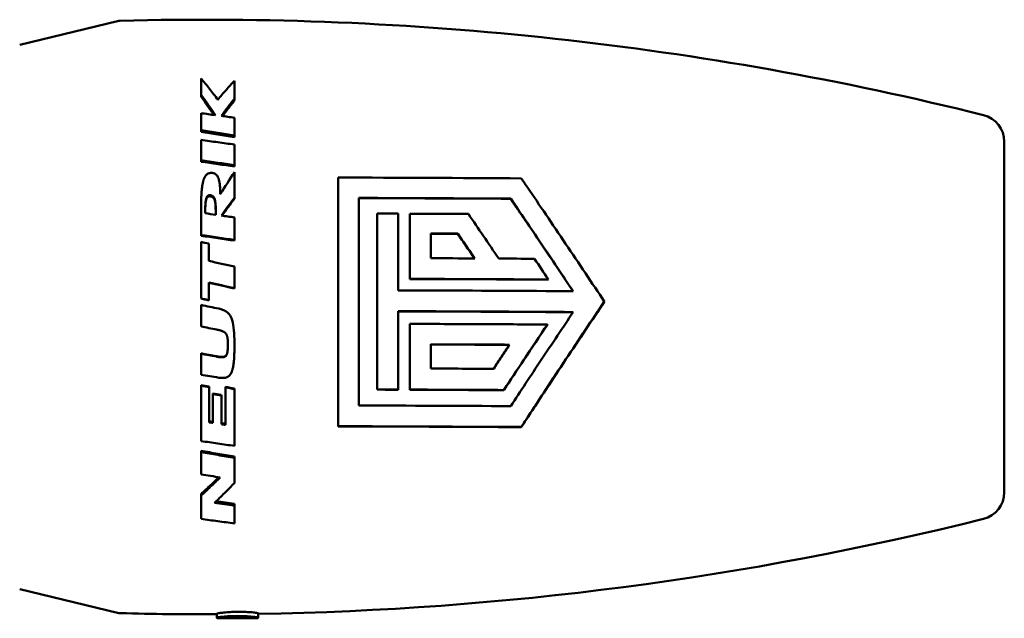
# Model space of a CAD drawing. Header units: millimetres. Extents: x 0 to 4584, y -120 to 1188.
# Tile 56 of 105: x 879 to 915, y 782 to 804. Entities that reach past the tile are written whole.
import ezdxf

# ---------------------------------------------------------------- set-up
doc = ezdxf.new("R2010")
doc.units = ezdxf.units.MM
doc.header["$LTSCALE"] = 2
doc.layers.add('Sichtbar (ISO)', color=7, linetype='Continuous', lineweight=50)

msp = doc.modelspace()

# ---------------------------------------------------------------- linework, layer by layer
at = {"layer": 'Sichtbar (ISO)'}
for p, q in [((879.0502, 802.838), (882.6167, 803.7047)), ((885.6683, 801.0186), (885.6684, 800.9446)), ((885.6683, 799.7297), (885.6684, 799.6674)), ((886.8853, 799.531), (886.8844, 799.4705)), ((914.9737, 786.5049), (914.9737, 799.3078)), ((885.6683, 798.6269), (885.6684, 798.5746)), ((886.8853, 798.4503), (886.8844, 798.3997)), ((890.6683, 788.9198), (890.6683, 797.9965)), ((886.0118, 797.35), (886.0117, 797.3095)), ((886.8853, 797.2601), (886.8844, 797.2203)), ((891.4293, 797.2524), (891.4293, 789.6759)), ((896.9643, 797.2227), (896.9643, 797.2288)), ((892.0943, 790.2602), (892.0943, 796.6815)), ((892.8553, 796.679), (892.8553, 793.8784)), ((893.2843, 794.299), (893.2843, 796.6774)), ((885.6683, 795.8994), (885.6684, 795.872)), ((886.8853, 795.7204), (886.8844, 795.6947)), ((894.0453, 795.9529), (894.0453, 795.0512)), ((895.0333, 795.9429), (895.0333, 795.9487)), ((893.2843, 794.2933), (893.2843, 794.299)), ((898.3383, 794.2691), (898.3383, 794.2748)), ((886.8853, 793.9591), (886.8844, 793.9495)), ((885.6683, 793.5826), (885.6684, 793.5764)), ((885.9518, 793.5196), (885.9517, 793.514)), ((900.3806, 793.4634), (900.3806, 793.469)), ((892.8553, 793.1186), (892.8553, 790.2576)), ((893.2843, 790.2561), (893.2843, 792.6553)), ((898.3023, 792.6257), (898.3023, 792.6313)), ((894.0453, 791.9088), (894.0453, 791.0247)), ((885.6683, 791.5689), (885.6684, 791.5811)), ((885.6683, 790.3934), (885.6684, 790.4164)), ((885.9662, 790.346), (885.9661, 790.3694)), ((886.5646, 790.328), (886.564, 790.3515)), ((886.1025, 790.0849), (886.1022, 790.1107)), ((886.4073, 790.0367), (886.4069, 790.0629)), ((886.8853, 790.2769), (886.8844, 790.3009)), ((892.0943, 790.2543), (892.0943, 790.2602)), ((892.8553, 790.2517), (892.8553, 790.2576)), ((893.2843, 790.2502), (893.2843, 790.2561)), ((896.7143, 790.2344), (896.7143, 790.2403)), ((886.1025, 789.0387), (886.1022, 789.0739)), ((886.5646, 788.9686), (886.564, 789.0044)), ((890.6683, 788.9136), (890.6683, 788.9198)), ((897.3503, 788.8847), (897.3503, 788.8909)), ((885.6683, 787.9728), (885.6684, 788.0178)), ((886.8853, 787.7654), (886.8844, 787.8123)), ((885.6683, 786.3882), (885.6685, 786.4477)), ((886.8853, 786.0183), (886.8844, 786.0812)), ((879.0502, 782.9746), (882.6167, 782.108)), ((886.2483, 782.0705), (886.2483, 781.9236)), ((887.7483, 782.0854), (887.7483, 781.9236)), ((887.4263, 781.9063), (886.5703, 781.9063))]:
    msp.add_line(p, q, dxfattribs=at)
for centre, radius, start, end in [((882.7348, 803.2188), 0.5, 91.51929, 103.65815), ((885.8337, 686.342), 117.4179, 76.012164, 91.518805), ((913.9737, 799.3078), 1, 0, 76.01025), ((913.9737, 786.5049), 1, 283.98832, 0), ((885.8337, 899.4706), 117.4179, 270.934316, 283.987824), ((882.7348, 782.5938), 0.5, 256.34185, 268.48115), ((885.8337, 899.4706), 117.4179, 268.481197, 270.202328)]:
    msp.add_arc(centre, radius, start, end, dxfattribs=at)
for centre, major_axis, ratio, start_param, end_param in [((886.7873, 792.906), (0.0744, 10.9495), 0.0058377, 5.5277829, 5.6190765), ((884.7435, 793.7285), (3.372, -9.8097), 0.3993087, 2.1571812, 2.2509151), ((885.6837, 792.9059), (0.0101, -10.9541), 0.0010681, 3.9653367, 4.03989), ((892.6144, 777.5462), (76.3436, -14.4467), 0.2746965, 1.6977442, 1.7039847), ((886.7873, 792.9062), (0.0623, 10.9494), 0.0069176, 5.362246, 5.4387437), ((885.6837, 792.9058), (0.0086, -10.9545), 0.0011701, 4.0814501, 4.1628868), ((886.7873, 792.9061), (0.0531, 10.9496), 0.0075316, 5.24336, 5.3250325), ((890.9964, 782.4151), (-85.9924, 13.7531), 0.1748678, 4.7881564, 4.8023247), ((890.9261, 782.1067), (86.1538, -13.6866), 0.1776913, 1.6459289, 1.6600579), ((886.9869, 791.2611), (6.2878, 12.64), 0.2503249, 1.1190152, 1.1926472), ((886.7873, 792.9059), (0.0433, 10.9502), 0.0080413, 5.1213607, 5.2165562), ((886.8973, 791.0758), (-8.0739, -13.0187), 0.2271885, 4.3626351, 4.4180234), ((886.8965, 791.0613), (8.088, 12.9337), 0.2285162, 1.2218454, 1.2745143), ((885.6837, 792.906), (0.0049, -10.9544), 0.0013358, 4.3434004, 4.4356123), ((887.9179, 795.6656), (24.7455, -3.5886), 0.0287152, 1.6442419, 1.6598888), ((889.0562, 784.8296), (93.5176, -13.9122), 0.1192317, 1.611744, 1.6168348), ((886.7873, 792.9061), (0.0289, 10.9498), 0.0085579, 4.9723416, 5.0506928), ((885.854, 790.4289), (-111.8678, 0.0001), 0.05598, 4.6497626, 4.6565772), ((897.1167, 793.5946), (6.8118, -10.129), 0.026307, 1.6962613, 1.8613784), ((888.2373, 785.6385), (-94.1225, 14.2003), 0.102658, 4.7422389, 4.7551702), ((888.205, 785.5125), (94.1957, -14.0977), 0.1037207, 1.6003365, 1.6132467), ((885.861, 789.5931), (-113.962, 0.0003), 0.0559513, 4.631816, 4.6405108), ((885.8609, 789.5917), (-113.8055, 0), 0.0559902, 4.6317045, 4.6404113), ((885.6834, 792.9063), (0.0024, -10.9535), 0.0013703, 4.4597271, 4.6506116), ((886.2263, 795.2146), (13.3998, -2.8878), 0.0221059, 1.5960483, 1.6172146), ((885.9408, 792.9063), (0.0021, 10.9537), 0.0009876, 4.9002322, 4.9593149), ((885.8454, 788.572), (116.1011, -0.0004), 0.055946, 1.4862445, 1.5001106), ((885.8582, 788.5598), (115.9562, 0.0015), 0.0561205, 1.4673182, 1.4786439), ((898.3817, 793.4121), (7.8352, -11.8803), 0.0308722, 1.6231027, 1.6872451), ((887.2891, 786.235), (78.6652, -17.49), 0.1020675, 1.5986176, 1.6104821), ((886.7873, 792.9062), (0.013, 10.9498), 0.008876, 4.8087044, 4.8813646), ((885.8378, 787.7542), (-117.1341, 0), 0.0559878, 4.6054658, 4.6487737), ((885.8379, 787.7568), (-117.0263, 0.0002), 0.0559684, 4.6053683, 4.6487163), ((885.9408, 792.9063), (0.0006, 10.9539), 0.0010037, 4.7684122, 4.8276134), ((886.5433, 787.9103), (-78.7064, 17.5218), 0.0741507, 4.7245509, 4.7364101), ((886.5393, 787.8951), (78.8374, -17.4056), 0.0741537, 1.58279, 1.5946182), ((885.7933, 793.5297), (2.4281, -0.5344), 0.0075671, 1.5071599, 1.6238878), ((885.6837, 792.9063), (0.0001, -10.954), 0.001408, 4.6722504, 4.7439879), ((885.6511, 789.3594), (81.5842, -17.1204), 0.0468468, 1.5725224, 1.5804158), ((884.8831, 790.6932), (-84.1672, 16.6457), 0.0231237, 4.700901, 4.7076327), ((885.8488, 785.4305), (-116.0008, 0), 0.0559869, 4.6168091, 4.6416713), ((885.8493, 785.431), (-115.8703, -0.0001), 0.0559972, 4.6167375, 4.6415957), ((885.6837, 792.9059), (-0.0024, -10.9509), 0.0013905, 4.8347825, 4.9064774), ((883.8977, 792.4252), (83.7941, -16.4455), 0.0058477, 4.7346682, 4.7413873), ((883.9219, 792.4918), (-83.9158, 16.3343), 0.0065541, 1.5928868, 1.5995907), ((883.0906, 791.891), (-91.1424, 14.5215), 0.0073494, 1.600253, 1.6073224), ((885.8678, 784.6682), (113.881, -0.0002), 0.0559621, 1.4786707, 1.4989269), ((885.6837, 792.9063), (-0.005, -10.9535), 0.0013376, 4.9438644, 5.1386722), ((885.6211, 790.4117), (7.608, -1.2109), 0.0013833, 4.7188092, 4.7579831), ((885.6906, 790.4189), (5.4447, -0.8594), 0.00107, 4.7084919, 4.7631837), ((885.9539, 792.9065), (-0.0043, 10.9542), 0.0010566, 4.3535271, 4.4764616), ((886.7017, 790.3301), (1.2814, -0.2024), 0.000262, 4.6047717, 4.8555153), ((885.6835, 790.5274), (17.167, -2.7382), 0.0033505, 4.7642747, 4.7829895), ((886.0774, 792.9067), (-0.0076, 10.8545), 0.0021804, 4.3515024, 4.4518586), ((886.2431, 790.0894), (1.6812, -0.2633), 0.0004485, 4.6285798, 4.8100343), ((886.0774, 792.9066), (0.0077, -10.9544), 0.0021804, 1.209918, 1.3102665), ((886.2652, 790.06), (1.8334, -0.2896), 0.0004584, 4.6235528, 4.7900494), ((886.3539, 792.9066), (-0.0166, 10.9533), 0.0046469, 4.3469386, 4.447276), ((886.7873, 792.9063), (-0.0332, 10.9492), 0.0084686, 4.2679718, 4.4698484), ((885.8543, 784.0123), (111.7814, -0.0001), 0.0559808, 1.5081241, 1.514944), ((885.6837, 792.9065), (-0.0075, -10.9539), 0.0012294, 5.1796127, 5.2645039), ((886.7873, 792.9074), (-0.0503, 10.9514), 0.0076949, 4.1256433, 4.2235892), ((879.7338, 798.1477), (-78.679, 13.6624), 0.1234133, 1.6677047, 1.6766026), ((885.6837, 792.9068), (-0.0098, -10.9542), 0.0010885, 5.3497523, 5.4508166), ((885.6837, 792.9067), (0.0097, 10.854), 0.0010885, 2.2081596, 2.2089889), ((880.4383, 810.0983), (80.2244, -14.5214), 0.2789331, 4.83416, 4.8431822), ((879.6918, 803.6996), (-77.7468, 13.1867), 0.2067042, 1.6898376, 1.6984303), ((886.7875, 792.9063), (-0.0645, 10.9491), 0.0067245, 3.9534891, 4.0319642)]:
    msp.add_ellipse(centre, major_axis=major_axis, ratio=ratio, start_param=start_param, end_param=end_param, dxfattribs=at)
for points, knots in [([(885.6683, 801.6111), (885.6683, 801.5174), (885.6683, 801.4211), (885.6683, 801.2236), (885.6683, 801.1223), (885.6683, 801.0186)], [0, 0, 0, 0, 0.046303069, 0.046303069, 0.092592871, 0.092592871, 0.092592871, 0.092592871]), ([(885.6683, 801.6111), (885.7716, 801.4908), (885.8742, 801.366), (886.0773, 801.1078), (886.1778, 800.9745), (886.2773, 800.8368)], [0, 0, 0, 0, 0.06706401, 0.06706401, 0.13388332, 0.13388332, 0.13388332, 0.13388332]), ([(886.2773, 800.8368), (886.3772, 800.9589), (886.4777, 801.0776), (886.6804, 801.3081), (886.7826, 801.4199), (886.8853, 801.5281)], [0.00000357, 0.00000357, 0.00000357, 0.00000357, 0.06109736, 0.06109736, 0.12239745, 0.12239745, 0.12239745, 0.12239745]), ([(886.1905, 800.2707), (886.1045, 800.4016), (886.018, 800.5294), (885.8438, 800.7788), (885.7563, 800.9004), (885.6683, 801.0186)], [0.00000985, 0.00000985, 0.00000985, 0.00000985, 0.05894002, 0.05894002, 0.11799756, 0.11799756, 0.11799756, 0.11799756]), ([(886.8853, 800.8769), (886.8055, 800.7769), (886.7259, 800.6747), (886.5673, 800.4658), (886.4883, 800.3591), (886.4097, 800.2503)], [0, 0, 0, 0, 0.05004819, 0.05004819, 0.1000912, 0.1000912, 0.1000912, 0.1000912]), ([(886.4534, 800.2436), (886.5174, 800.3306), (886.5816, 800.4162), (886.7251, 800.6038), (886.8047, 800.7051), (886.8844, 800.8041)], [0.009317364, 0.009317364, 0.009317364, 0.009317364, 0.049683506, 0.049683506, 0.099369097, 0.099369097, 0.099369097, 0.099369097]), ([(886.8853, 800.8769), (886.8852, 800.8647), (886.885, 800.8526), (886.8847, 800.8283), (886.8846, 800.8162), (886.8844, 800.8041)], [-0.0100072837, -0.0100072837, -0.0100072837, -0.0100072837, -0.0050072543, -0.0050072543, -0.0000072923, -0.0000072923, -0.0000072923, -0.0000072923]), ([(885.6683, 800.349), (885.7553, 800.336), (885.8423, 800.323), (886.0164, 800.2969), (886.1034, 800.2839), (886.1905, 800.2707)], [0.00000154, 0.00000154, 0.00000154, 0.00000154, 0.026642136, 0.026642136, 0.053277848, 0.053277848, 0.053277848, 0.053277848]), ([(886.8853, 799.531), (886.6824, 799.5645), (886.4795, 799.5979), (886.0738, 799.6641), (885.871, 799.697), (885.6683, 799.7297)], [0.00000101, 0.00000101, 0.00000101, 0.00000101, 0.06210362, 0.06210362, 0.1242064, 0.1242064, 0.1242064, 0.1242064]), ([(885.6684, 799.6674), (885.871, 799.635), (886.0736, 799.6024), (886.4789, 799.5368), (886.6816, 799.5037), (886.8844, 799.4705)], [0.00000104, 0.00000104, 0.00000104, 0.00000104, 0.06203315, 0.06203315, 0.1240598, 0.1240598, 0.1240598, 0.1240598]), ([(885.6683, 799.3678), (885.871, 799.3405), (886.0738, 799.313), (886.4795, 799.2578), (886.6824, 799.23), (886.8853, 799.2021)], [0.00000165, 0.00000165, 0.00000165, 0.00000165, 0.0616728, 0.0616728, 0.12334415, 0.12334415, 0.12334415, 0.12334415]), ([(885.6683, 796.857), (885.6683, 796.8971), (885.6685, 796.936), (885.6688, 796.9735), (885.669, 796.995), (885.6692, 797.016), (885.6695, 797.0365), (885.6697, 797.0521), (885.67, 797.0673), (885.6702, 797.0824), (885.6709, 797.1175), (885.6717, 797.1513), (885.6726, 797.1839), (885.6728, 797.1883), (885.6729, 797.1927), (885.673, 797.197), (885.6739, 797.2251), (885.6749, 797.2522), (885.676, 797.2786), (885.6768, 797.2997), (885.6778, 797.3203), (885.6788, 797.3404), (885.6793, 797.3494), (885.6798, 797.3582), (885.6803, 797.367), (885.6819, 797.3955), (885.6836, 797.4229), (885.6855, 797.4495), (885.686, 797.456), (885.6865, 797.4624), (885.687, 797.4688), (885.6885, 797.4885), (885.6901, 797.5077), (885.6918, 797.5264), (885.6936, 797.5461), (885.6955, 797.5652), (885.6975, 797.5838), (885.698, 797.5887), (885.6986, 797.5935), (885.6991, 797.5983), (885.7017, 797.6215), (885.7045, 797.6439), (885.7075, 797.6656), (885.7085, 797.6728), (885.7095, 797.6799), (885.7106, 797.6869), (885.7127, 797.7011), (885.7148, 797.7149), (885.7171, 797.7283), (885.7201, 797.7459), (885.7232, 797.7628), (885.7264, 797.7793), (885.7306, 797.8005), (885.7351, 797.8208), (885.7399, 797.8402), (885.7417, 797.8475), (885.7435, 797.8547), (885.7454, 797.8617), (885.7479, 797.8711), (885.7504, 797.8803), (885.7531, 797.8892), (885.7577, 797.905), (885.7626, 797.9202), (885.7678, 797.9347), (885.7728, 797.9488), (885.778, 797.9622), (885.7836, 797.9751), (885.787, 797.983), (885.7905, 797.9907), (885.7941, 797.9982), (885.7965, 798.0032), (885.799, 798.008), (885.8015, 798.0128), (885.8088, 798.0268), (885.8165, 798.0399), (885.8247, 798.052), (885.8314, 798.0618), (885.8382, 798.0709), (885.8454, 798.0793), (885.8501, 798.0849), (885.855, 798.0902), (885.8599, 798.0952), (885.8645, 798.0998), (885.8691, 798.1042), (885.8738, 798.1083), (885.8818, 798.1153), (885.8899, 798.1216), (885.8982, 798.1272), (885.9013, 798.1293), (885.9044, 798.1313), (885.9076, 798.1331), (885.9178, 798.1393), (885.9283, 798.1445), (885.9391, 798.1488), (885.9415, 798.1498), (885.9439, 798.1507), (885.9463, 798.1515), (885.9582, 798.1558), (885.9707, 798.159), (885.9836, 798.1613), (885.9991, 798.1641), (886.0153, 798.1656), (886.0323, 798.1655)], [0, 0, 0, 0, 0.03978477, 0.03978477, 0.03978477, 0.0625, 0.0625, 0.0625, 0.07964066, 0.07964066, 0.07964066, 0.11963082, 0.11963082, 0.11963082, 0.125, 0.125, 0.125, 0.15971222, 0.15971222, 0.15971222, 0.1875, 0.1875, 0.1875, 0.1998694, 0.1998694, 0.1998694, 0.24011454, 0.24011454, 0.24011454, 0.25, 0.25, 0.25, 0.28044305, 0.28044305, 0.28044305, 0.3125, 0.3125, 0.3125, 0.32087629, 0.32087629, 0.32087629, 0.36147299, 0.36147299, 0.36147299, 0.375, 0.375, 0.375, 0.40216695, 0.40216695, 0.40216695, 0.4375, 0.4375, 0.4375, 0.4829822, 0.4829822, 0.4829822, 0.5, 0.5, 0.5, 0.5226254, 0.5226254, 0.5226254, 0.5625, 0.5625, 0.5625, 0.60116372, 0.60116372, 0.60116372, 0.625, 0.625, 0.625, 0.64089355, 0.64089355, 0.64089355, 0.6875, 0.6875, 0.6875, 0.72508745, 0.72508745, 0.72508745, 0.75, 0.75, 0.75, 0.77315296, 0.77315296, 0.77315296, 0.8125, 0.8125, 0.8125, 0.82716777, 0.82716777, 0.82716777, 0.875, 0.875, 0.875, 0.88545354, 0.88545354, 0.88545354, 0.9375, 0.9375, 0.9375, 0.99999845, 0.99999845, 0.99999845, 0.99999845]), ([(886.0323, 798.1655), (886.0662, 798.1659), (886.0924, 798.1617), (886.1438, 798.1494), (886.1663, 798.1384), (886.2124, 798.1111), (886.2345, 798.0882), (886.2725, 798.038), (886.297, 797.9947), (886.3373, 797.855), (886.3497, 797.7741), (886.3613, 797.6367), (886.3638, 797.5897), (886.3681, 797.465), (886.3678, 797.4004), (886.3678, 797.3906)], [-0.018352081, -0.018352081, -0.018352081, -0.018352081, -0.017423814, -0.017423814, -0.015931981, -0.015931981, -0.012924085, -0.012924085, -0.008926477, -0.008926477, -0.005135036, -0.005135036, -0.003222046, -0.003222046, 0, 0, 0, 0]), ([(897.3503, 797.9677), (897.4293, 797.8521), (897.5076, 797.7374), (898.0096, 797.0011), (898.4861, 796.2978), (899.45, 794.8652), (899.9374, 794.1359), (900.3806, 793.469)], [-5.33093204, -5.33093204, -5.33093204, -5.33093204, -5.28718827, -5.28718827, -5.0468966, -5.0468966, -4.80660492, -4.80660492, -4.80660492, -4.80660492]), ([(886.0118, 797.35), (886.0044, 797.3513), (885.9973, 797.3521), (885.9904, 797.3525), (885.9865, 797.3527), (885.9827, 797.3529), (885.979, 797.3528), (885.9755, 797.3528), (885.9722, 797.3527), (885.9689, 797.3524), (885.9623, 797.3519), (885.9561, 797.3509), (885.9501, 797.3495), (885.941, 797.3473), (885.9324, 797.3441), (885.9247, 797.34), (885.9193, 797.3371), (885.9143, 797.3337), (885.9096, 797.3299), (885.9076, 797.3282), (885.9056, 797.3265), (885.9036, 797.3246), (885.9007, 797.3218), (885.8979, 797.3188), (885.8952, 797.3156), (885.8921, 797.3119), (885.8892, 797.3081), (885.8864, 797.304), (885.8854, 797.3025), (885.8843, 797.3009), (885.8833, 797.2993), (885.8793, 797.2929), (885.8755, 797.2859), (885.8721, 797.2784), (885.8696, 797.2732), (885.8673, 797.2677), (885.8651, 797.2619), (885.8634, 797.2574), (885.8618, 797.2528), (885.8603, 797.248), (885.8595, 797.2457), (885.8587, 797.2433), (885.858, 797.2409), (885.8554, 797.2322), (885.8529, 797.2231), (885.8507, 797.2136), (885.8492, 797.2072), (885.8478, 797.2006), (885.8464, 797.1939), (885.8452, 797.1878), (885.844, 797.1816), (885.8429, 797.1752), (885.8425, 797.1727), (885.8421, 797.1701), (885.8417, 797.1676), (885.8398, 797.1564), (885.8382, 797.1448), (885.8366, 797.1328), (885.8357, 797.1251), (885.8347, 797.1173), (885.8339, 797.1092), (885.833, 797.1017), (885.8323, 797.094), (885.8315, 797.0862), (885.8312, 797.0832), (885.831, 797.0803), (885.8307, 797.0773), (885.8295, 797.0637), (885.8284, 797.0496), (885.8274, 797.035), (885.8268, 797.0262), (885.8263, 797.0172), (885.8257, 797.0079), (885.8252, 796.9985), (885.8247, 796.9887), (885.8242, 796.9788), (885.8235, 796.9632), (885.8228, 796.9471), (885.8222, 796.9303), (885.8221, 796.9259), (885.8219, 796.9215), (885.8218, 796.9171), (885.8215, 796.9076), (885.8212, 796.8979), (885.821, 796.888), (885.8206, 796.8755), (885.8204, 796.8626), (885.8201, 796.8493), (885.8198, 796.8321), (885.8195, 796.8143), (885.8193, 796.7959), (885.8192, 796.7889), (885.8192, 796.7819), (885.8191, 796.7747), (885.819, 796.7652), (885.819, 796.7555), (885.8189, 796.7457), (885.8188, 796.7285), (885.8188, 796.7108), (885.8188, 796.6926)], [0, 0, 0, 0, 0.037563, 0.037563, 0.037563, 0.0588235, 0.0588235, 0.0588235, 0.0786393, 0.0786393, 0.0786393, 0.1176471, 0.1176471, 0.1176471, 0.1764706, 0.1764706, 0.1764706, 0.2172542, 0.2172542, 0.2172542, 0.2352941, 0.2352941, 0.2352941, 0.2628662, 0.2628662, 0.2628662, 0.2941176, 0.2941176, 0.2941176, 0.305821, 0.305821, 0.305821, 0.3529412, 0.3529412, 0.3529412, 0.3859691, 0.3859691, 0.3859691, 0.4117647, 0.4117647, 0.4117647, 0.4245656, 0.4245656, 0.4245656, 0.4705882, 0.4705882, 0.4705882, 0.5015703, 0.5015703, 0.5015703, 0.5294118, 0.5294118, 0.5294118, 0.5404276, 0.5404276, 0.5404276, 0.5882353, 0.5882353, 0.5882353, 0.6186552, 0.6186552, 0.6186552, 0.6470588, 0.6470588, 0.6470588, 0.6576266, 0.6576266, 0.6576266, 0.7058824, 0.7058824, 0.7058824, 0.7348819, 0.7348819, 0.7348819, 0.7647059, 0.7647059, 0.7647059, 0.8113929, 0.8113929, 0.8113929, 0.8235294, 0.8235294, 0.8235294, 0.8494125, 0.8494125, 0.8494125, 0.8823529, 0.8823529, 0.8823529, 0.9250133, 0.9250133, 0.9250133, 0.9411765, 0.9411765, 0.9411765, 0.9625717, 0.9625717, 0.9625717, 1, 1, 1, 1]), ([(885.8189, 796.6926), (885.8189, 796.6987), (885.8189, 796.7047), (885.8189, 796.7107), (885.819, 796.7203), (885.819, 796.7298), (885.8191, 796.7392), (885.8192, 796.7464), (885.8193, 796.7534), (885.8193, 796.7604), (885.8195, 796.7785), (885.8198, 796.796), (885.8201, 796.813), (885.8204, 796.8262), (885.8206, 796.8391), (885.821, 796.8517), (885.8212, 796.8614), (885.8215, 796.8708), (885.8218, 796.8801), (885.8219, 796.8846), (885.8221, 796.8891), (885.8222, 796.8936), (885.8228, 796.91), (885.8235, 796.9259), (885.8242, 796.9412), (885.8247, 796.9512), (885.8252, 796.961), (885.8257, 796.9705), (885.8263, 796.9795), (885.8268, 796.9883), (885.8274, 796.9969), (885.8284, 797.0115), (885.8295, 797.0256), (885.8307, 797.0392), (885.831, 797.0421), (885.8312, 797.0448), (885.8315, 797.0476), (885.8322, 797.0555), (885.833, 797.0633), (885.8339, 797.0709), (885.8347, 797.0787), (885.8356, 797.0864), (885.8366, 797.0939), (885.8381, 797.1059), (885.8398, 797.1175), (885.8417, 797.1287), (885.8421, 797.1311), (885.8425, 797.1335), (885.8429, 797.1359), (885.844, 797.1424), (885.8452, 797.1486), (885.8464, 797.1547), (885.8477, 797.1613), (885.8492, 797.1678), (885.8506, 797.174), (885.8529, 797.1835), (885.8553, 797.1926), (885.858, 797.2013), (885.8587, 797.2036), (885.8594, 797.206), (885.8602, 797.2083), (885.8618, 797.213), (885.8634, 797.2177), (885.8651, 797.2222), (885.8673, 797.2278), (885.8696, 797.2333), (885.872, 797.2385), (885.8755, 797.2459), (885.8792, 797.2528), (885.8833, 797.2592), (885.8843, 797.2608), (885.8853, 797.2623), (885.8863, 797.2638), (885.8891, 797.2679), (885.892, 797.2717), (885.8951, 797.2753), (885.8978, 797.2785), (885.9006, 797.2815), (885.9036, 797.2843), (885.9055, 797.2861), (885.9075, 797.2879), (885.9096, 797.2895), (885.9142, 797.2933), (885.9192, 797.2966), (885.9246, 797.2995), (885.9324, 797.3036), (885.941, 797.3068), (885.9501, 797.309), (885.9561, 797.3104), (885.9623, 797.3114), (885.9687, 797.3119), (885.9721, 797.3121), (885.9755, 797.3122), (885.9789, 797.3122), (885.9826, 797.3123), (885.9864, 797.3121), (885.9903, 797.3119), (885.9972, 797.3115), (886.0043, 797.3107), (886.0117, 797.3095)], [0.02440054, 0.02440054, 0.02440054, 0.02440054, 0.03752514, 0.03752514, 0.03752514, 0.05882353, 0.05882353, 0.05882353, 0.07517214, 0.07517214, 0.07517214, 0.11764706, 0.11764706, 0.11764706, 0.15091777, 0.15091777, 0.15091777, 0.17647059, 0.17647059, 0.17647059, 0.18899322, 0.18899322, 0.18899322, 0.23529412, 0.23529412, 0.23529412, 0.26558055, 0.26558055, 0.26558055, 0.29411765, 0.29411765, 0.29411765, 0.3428621, 0.3428621, 0.3428621, 0.35294118, 0.35294118, 0.35294118, 0.38182641, 0.38182641, 0.38182641, 0.41176471, 0.41176471, 0.41176471, 0.45999703, 0.45999703, 0.45999703, 0.47058824, 0.47058824, 0.47058824, 0.49880946, 0.49880946, 0.49880946, 0.52941176, 0.52941176, 0.52941176, 0.57568622, 0.57568622, 0.57568622, 0.58823529, 0.58823529, 0.58823529, 0.61422329, 0.61422329, 0.61422329, 0.64705882, 0.64705882, 0.64705882, 0.69428025, 0.69428025, 0.69428025, 0.70588235, 0.70588235, 0.70588235, 0.73718119, 0.73718119, 0.73718119, 0.76470588, 0.76470588, 0.76470588, 0.78271442, 0.78271442, 0.78271442, 0.82352941, 0.82352941, 0.82352941, 0.88235294, 0.88235294, 0.88235294, 0.92123793, 0.92123793, 0.92123793, 0.94117647, 0.94117647, 0.94117647, 0.96236869, 0.96236869, 0.96236869, 1, 1, 1, 1]), ([(886.0117, 797.3095), (886.0118, 797.3094), (886.0129, 797.3093), (886.015, 797.3089), (886.0159, 797.3088), (886.0184, 797.3084), (886.02, 797.308), (886.025, 797.3071), (886.0282, 797.3063), (886.0379, 797.3039), (886.0442, 797.302), (886.0663, 797.294), (886.0772, 797.2877), (886.1, 797.2726), (886.1157, 797.2579), (886.1438, 797.2162), (886.1619, 797.1802), (886.2005, 796.9844), (886.2041, 796.7977), (886.2045, 796.6376)], [0.0000007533, 0.0000007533, 0.0000007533, 0.0000007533, 0.0000264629, 0.0000264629, 0.0000429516, 0.0000429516, 0.0000757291, 0.0000757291, 0.000140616, 0.000140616, 0.000269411, 0.000269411, 0.0006060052, 0.0006060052, 0.0013103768, 0.0013103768, 0.0020643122, 0.0020643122, 0.003367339, 0.003367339, 0.003367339, 0.003367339]), ([(886.2048, 796.6376), (886.2049, 796.8081), (886.2025, 797.0133), (886.1622, 797.2198), (886.1438, 797.2566), (886.1161, 797.2975), (886.1007, 797.3127), (886.077, 797.3284), (886.0661, 797.3347), (886.044, 797.3426), (886.0378, 797.3445), (886.0282, 797.3469), (886.025, 797.3476), (886.0201, 797.3486), (886.0184, 797.3489), (886.016, 797.3494), (886.0151, 797.3495), (886.0129, 797.3499), (886.0119, 797.35), (886.0118, 797.35)], [-0.0035129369, -0.0035129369, -0.0035129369, -0.0035129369, -0.0020386, -0.0020386, -0.0012308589, -0.0012308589, -0.0005366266, -0.0005366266, -0.0002384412, -0.0002384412, -0.0001256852, -0.0001256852, -0.0000689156, -0.0000689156, -0.0000402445, -0.0000402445, -0.0000258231, -0.0000258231, -0.0000007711, -0.0000007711, -0.0000007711, -0.0000007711]), ([(899.2453, 793.8472), (898.8662, 794.4147), (898.4634, 795.015), (897.6871, 796.1656), (897.3132, 796.7169), (896.9643, 797.2288)], [4.90603326, 4.90603326, 4.90603326, 4.90603326, 5.10470004, 5.10470004, 5.29261656, 5.29261656, 5.29261656, 5.29261656]), ([(899.2415, 793.8472), (898.868, 794.4064), (898.4714, 794.9975), (897.6959, 796.1469), (897.3168, 796.7057), (896.9643, 797.2227)], [4.85889679, 4.85889679, 4.85889679, 4.85889679, 5.05452614, 5.05452614, 5.24505974, 5.24505974, 5.24505974, 5.24505974]), ([(893.2843, 796.6774), (893.6405, 796.6761), (893.9967, 796.6747), (894.7087, 796.6716), (895.0646, 796.67), (895.4203, 796.6683)], [0.000001, 0.000001, 0.000001, 0.000001, 0.10711188, 0.10711188, 0.21422278, 0.21422278, 0.21422278, 0.21422278]), ([(895.6503, 795.0442), (895.5471, 795.1959), (895.444, 795.3472), (895.2383, 795.6488), (895.1356, 795.7991), (895.0333, 795.9487)], [0.000001, 0.000001, 0.000001, 0.000001, 0.05547127, 0.05547127, 0.11094165, 0.11094165, 0.11094165, 0.11094165]), ([(895.6464, 795.0442), (895.5445, 795.194), (895.4427, 795.3434), (895.2383, 795.6431), (895.1356, 795.7933), (895.0333, 795.9429)], [0.00069584, 0.00069584, 0.00069584, 0.00069584, 0.05548151, 0.05548151, 0.1109618, 0.1109618, 0.1109618, 0.1109618]), ([(885.9518, 793.5196), (885.9203, 793.5266), (885.8888, 793.5336), (885.8573, 793.5406), (885.8258, 793.5476), (885.7943, 793.5546), (885.7628, 793.5616), (885.7313, 793.5686), (885.6998, 793.5756), (885.6683, 793.5826)], [0, 0, 0, 0, 0.33333333, 0.33333333, 0.33333333, 0.66666667, 0.66666667, 0.66666667, 0.99999712, 0.99999712, 0.99999712, 0.99999712]), ([(892.8553, 793.8784), (893.2071, 793.8772), (893.5599, 793.876), (895.6748, 793.8678), (897.458, 793.8586), (899.2453, 793.8472)], [5.41896769, 5.41896769, 5.41896769, 5.41896769, 5.51822151, 5.51822151, 6.0124692, 6.0124692, 6.0124692, 6.0124692]), ([(886.3123, 793.2109), (886.3668, 793.2001), (886.4167, 793.1849), (886.5027, 793.1525), (886.5471, 793.1305), (886.6294, 793.0732), (886.679, 793.0299), (886.756, 792.9084), (886.7936, 792.8314), (886.874, 792.4805), (886.8853, 792.1766), (886.8853, 791.8638)], [-0.36858997, -0.36858997, -0.36858997, -0.36858997, -0.30463464, -0.30463464, -0.22660322, -0.22660322, -0.14920522, -0.14920522, -0.0942609, -0.0942609, -0.000001, -0.000001, -0.000001, -0.000001]), ([(900.3806, 793.469), (899.9374, 792.8083), (899.45, 792.0776), (898.4861, 790.6231), (898.0096, 789.8992), (897.5076, 789.1318), (897.4293, 789.0119), (897.3503, 788.8909)], [-1.7242395, -1.7242395, -1.7242395, -1.7242395, -1.48394782, -1.48394782, -1.24365615, -1.24365615, -1.19991238, -1.19991238, -1.19991238, -1.19991238]), ([(900.3806, 793.4634), (899.9418, 792.8092), (899.4592, 792.0858), (898.5049, 790.6457), (898.0331, 789.929), (897.5263, 789.1542), (897.4387, 789.0201), (897.3503, 788.8847)], [4.75880584, 4.75880584, 4.75880584, 4.75880584, 4.9967107, 4.9967107, 5.23461555, 5.23461555, 5.28346637, 5.28346637, 5.28346637, 5.28346637]), ([(899.2453, 793.0873), (897.4554, 793.0988), (895.6697, 793.108), (893.5548, 793.1161), (893.2045, 793.1174), (892.8553, 793.1186)], [12.94046322, 12.94046322, 12.94046322, 12.94046322, 13.43540674, 13.43540674, 13.53394027, 13.53394027, 13.53394027, 13.53394027]), ([(899.2415, 793.0817), (897.44, 793.0933), (895.6425, 793.1025), (893.5292, 793.1106), (893.1918, 793.1118), (892.8553, 793.1129)], [12.86657164, 12.86657164, 12.86657164, 12.86657164, 13.36466598, 13.36466598, 13.45958263, 13.45958263, 13.45958263, 13.45958263]), ([(896.9643, 789.6523), (897.3167, 790.1884), (897.6951, 790.7613), (898.4716, 791.9308), (898.8699, 792.5275), (899.2453, 793.0873)], [1.303464, 1.303464, 1.303464, 1.303464, 1.49368407, 1.49368407, 1.69019731, 1.69019731, 1.69019731, 1.69019731]), ([(893.2843, 792.6553), (894.122, 792.6523), (894.9592, 792.6488), (896.632, 792.6408), (897.4676, 792.6363), (898.3023, 792.6313)], [0.000001, 0.000001, 0.000001, 0.000001, 0.25183482, 0.25183482, 0.50366813, 0.50366813, 0.50366813, 0.50366813]), ([(898.3023, 792.6313), (898.035, 792.2315), (897.7677, 791.8305), (897.2375, 791.0321), (896.9744, 790.6347), (896.7143, 790.2403)], [0.00000275, 0.00000275, 0.00000275, 0.00000275, 0.14438874, 0.14438874, 0.2881105, 0.2881105, 0.2881105, 0.2881105]), ([(898.3023, 792.6257), (898.0223, 792.2068), (897.734, 791.7742), (897.1997, 790.9692), (896.9532, 790.5966), (896.7143, 790.2344)], [4.94894034, 4.94894034, 4.94894034, 4.94894034, 5.09157245, 5.09157245, 5.21516048, 5.21516048, 5.21516048, 5.21516048]), ([(886.6458, 791.9031), (886.6458, 791.9266), (886.6456, 791.9492), (886.6451, 791.9708), (886.645, 791.9784), (886.6448, 791.9859), (886.6445, 791.9932), (886.6441, 792.0062), (886.6436, 792.0189), (886.643, 792.0312), (886.6423, 792.0457), (886.6413, 792.0598), (886.6402, 792.0736), (886.6399, 792.0777), (886.6396, 792.0818), (886.6392, 792.0858), (886.6376, 792.1033), (886.6356, 792.1201), (886.6332, 792.1364), (886.6327, 792.1397), (886.6322, 792.143), (886.6316, 792.1463), (886.6295, 792.1593), (886.627, 792.1719), (886.6241, 792.1841), (886.6219, 792.1935), (886.6194, 792.2027), (886.6167, 792.2117), (886.6148, 792.2179), (886.6128, 792.224), (886.6106, 792.23), (886.6056, 792.2437), (886.5999, 792.2569), (886.5931, 792.2695), (886.5844, 792.2855), (886.574, 792.3006), (886.562, 792.314), (886.5604, 792.3157), (886.5589, 792.3174), (886.5573, 792.319), (886.5476, 792.3292), (886.537, 792.3384), (886.5257, 792.3468), (886.5206, 792.3506), (886.5155, 792.3542), (886.5102, 792.3576), (886.502, 792.363), (886.4934, 792.368), (886.4846, 792.3727), (886.4749, 792.3779), (886.4648, 792.3826), (886.4544, 792.3872), (886.45, 792.389), (886.4456, 792.3908), (886.4411, 792.3926), (886.4249, 792.3991), (886.4079, 792.405), (886.3901, 792.4105), (886.3761, 792.4148), (886.3617, 792.4189), (886.3467, 792.4228), (886.3372, 792.4253), (886.3275, 792.4277), (886.3176, 792.4301), (886.3097, 792.432), (886.3018, 792.4339), (886.2936, 792.4357), (886.2749, 792.4399), (886.2552, 792.4441), (886.2348, 792.4481)], [0, 0, 0, 0, 0.0673287, 0.0673287, 0.0673287, 0.0909091, 0.0909091, 0.0909091, 0.1326266, 0.1326266, 0.1326266, 0.1818182, 0.1818182, 0.1818182, 0.1965032, 0.1965032, 0.1965032, 0.2598466, 0.2598466, 0.2598466, 0.2727273, 0.2727273, 0.2727273, 0.32405, 0.32405, 0.32405, 0.3636364, 0.3636364, 0.3636364, 0.3912105, 0.3912105, 0.3912105, 0.4545455, 0.4545455, 0.4545455, 0.5352436, 0.5352436, 0.5352436, 0.5454545, 0.5454545, 0.5454545, 0.6085033, 0.6085033, 0.6085033, 0.6363636, 0.6363636, 0.6363636, 0.6797727, 0.6797727, 0.6797727, 0.7272727, 0.7272727, 0.7272727, 0.7469302, 0.7469302, 0.7469302, 0.8181818, 0.8181818, 0.8181818, 0.8739437, 0.8739437, 0.8739437, 0.9090909, 0.9090909, 0.9090909, 0.9366116, 0.9366116, 0.9366116, 1, 1, 1, 1]), ([(886.6451, 791.9273), (886.6451, 791.9223), (886.6451, 791.9173), (886.6451, 791.9123), (886.6451, 791.9041), (886.6451, 791.896), (886.645, 791.888), (886.645, 791.8798), (886.6449, 791.8717), (886.6448, 791.8638), (886.6448, 791.8595), (886.6447, 791.8552), (886.6447, 791.851), (886.6446, 791.8472), (886.6445, 791.8434), (886.6445, 791.8396), (886.6443, 791.8314), (886.6441, 791.8234), (886.6439, 791.8155), (886.6437, 791.8073), (886.6434, 791.7993), (886.6431, 791.7914), (886.643, 791.788), (886.6428, 791.7845), (886.6427, 791.7812), (886.6425, 791.7765), (886.6423, 791.7719), (886.6421, 791.7673), (886.6417, 791.7591), (886.6412, 791.751), (886.6407, 791.7431), (886.6402, 791.7344), (886.6396, 791.7258), (886.6389, 791.7174), (886.6383, 791.7096), (886.6376, 791.702), (886.6369, 791.6946), (886.6361, 791.6862), (886.6352, 791.678), (886.6342, 791.6699), (886.6337, 791.6664), (886.6333, 791.6629), (886.6328, 791.6595), (886.6322, 791.6545), (886.6315, 791.6496), (886.6307, 791.6448), (886.6293, 791.636), (886.6279, 791.6275), (886.6262, 791.6192), (886.6254, 791.6152), (886.6246, 791.6113), (886.6238, 791.6074), (886.6227, 791.6025), (886.6215, 791.5976), (886.6203, 791.5929), (886.6175, 791.582), (886.6144, 791.5715), (886.6108, 791.5617), (886.6078, 791.5536), (886.6046, 791.5459), (886.6009, 791.5385), (886.5983, 791.5332), (886.5955, 791.5281), (886.5926, 791.5232), (886.59, 791.519), (886.5873, 791.5149), (886.5844, 791.511), (886.5795, 791.5043), (886.5741, 791.4981), (886.5683, 791.4925), (886.5661, 791.4904), (886.5639, 791.4883), (886.5616, 791.4863), (886.5543, 791.4801), (886.5464, 791.4748), (886.5379, 791.4703), (886.5268, 791.4642), (886.5146, 791.4594), (886.5014, 791.4558), (886.491, 791.4531), (886.48, 791.4511), (886.4683, 791.4498), (886.465, 791.4495), (886.4617, 791.4491), (886.4584, 791.4489), (886.4502, 791.4482), (886.4416, 791.4479), (886.4328, 791.4477), (886.4251, 791.4476), (886.4172, 791.4478), (886.4091, 791.448), (886.4047, 791.4482), (886.4002, 791.4484), (886.3956, 791.4487), (886.3825, 791.4494), (886.3689, 791.4506), (886.3548, 791.4521), (886.3423, 791.4535), (886.3294, 791.4552), (886.3162, 791.4571), (886.3094, 791.4581), (886.3025, 791.4591), (886.2955, 791.4602), (886.2885, 791.4613), (886.2815, 791.4625), (886.2743, 791.4638), (886.2602, 791.4662), (886.2457, 791.4689), (886.2308, 791.4717)], [0, 0, 0, 0, 0.0127001, 0.0127001, 0.0127001, 0.0336558, 0.0336558, 0.0336558, 0.0551225, 0.0551225, 0.0551225, 0.0666667, 0.0666667, 0.0666667, 0.0771509, 0.0771509, 0.0771509, 0.0998139, 0.0998139, 0.0998139, 0.1231825, 0.1231825, 0.1231825, 0.1333333, 0.1333333, 0.1333333, 0.1473291, 0.1473291, 0.1473291, 0.172322, 0.172322, 0.172322, 0.2, 0.2, 0.2, 0.225479, 0.225479, 0.225479, 0.2541396, 0.2541396, 0.2541396, 0.2666667, 0.2666667, 0.2666667, 0.2846716, 0.2846716, 0.2846716, 0.317557, 0.317557, 0.317557, 0.3333333, 0.3333333, 0.3333333, 0.3535679, 0.3535679, 0.3535679, 0.4, 0.4, 0.4, 0.4387593, 0.4387593, 0.4387593, 0.4666667, 0.4666667, 0.4666667, 0.4910658, 0.4910658, 0.4910658, 0.5333333, 0.5333333, 0.5333333, 0.5493858, 0.5493858, 0.5493858, 0.6, 0.6, 0.6, 0.6666667, 0.6666667, 0.6666667, 0.7188736, 0.7188736, 0.7188736, 0.7333333, 0.7333333, 0.7333333, 0.76889, 0.76889, 0.76889, 0.8, 0.8, 0.8, 0.81714, 0.81714, 0.81714, 0.8666667, 0.8666667, 0.8666667, 0.9107794, 0.9107794, 0.9107794, 0.9333333, 0.9333333, 0.9333333, 0.9558736, 0.9558736, 0.9558736, 1, 1, 1, 1]), ([(886.2312, 791.4586), (886.246, 791.4556), (886.2605, 791.4529), (886.2746, 791.4505), (886.2818, 791.4492), (886.2889, 791.448), (886.2959, 791.4469), (886.3029, 791.4458), (886.3098, 791.4447), (886.3166, 791.4437), (886.3299, 791.4418), (886.3428, 791.4401), (886.3554, 791.4387), (886.3694, 791.4372), (886.383, 791.436), (886.3961, 791.4352), (886.4008, 791.435), (886.4053, 791.4347), (886.4099, 791.4346), (886.4179, 791.4343), (886.4257, 791.4342), (886.4333, 791.4343), (886.4423, 791.4344), (886.4509, 791.4348), (886.4592, 791.4355), (886.4625, 791.4357), (886.4657, 791.436), (886.4688, 791.4364), (886.4807, 791.4377), (886.4919, 791.4397), (886.5025, 791.4426), (886.5158, 791.4463), (886.528, 791.4512), (886.5392, 791.4574), (886.5475, 791.4619), (886.5551, 791.4672), (886.5622, 791.4733), (886.5646, 791.4754), (886.5671, 791.4776), (886.5694, 791.4799), (886.575, 791.4855), (886.5802, 791.4916), (886.5851, 791.4982), (886.5879, 791.502), (886.5906, 791.5061), (886.5931, 791.5103), (886.5961, 791.5152), (886.5989, 791.5205), (886.6016, 791.5259), (886.605, 791.5328), (886.6081, 791.5401), (886.6109, 791.5478), (886.6147, 791.5581), (886.618, 791.5691), (886.6209, 791.5808), (886.6219, 791.5845), (886.6228, 791.5883), (886.6237, 791.5922), (886.6248, 791.5971), (886.6259, 791.6022), (886.6269, 791.6073), (886.6285, 791.6157), (886.63, 791.6243), (886.6314, 791.6332), (886.6319, 791.6364), (886.6323, 791.6396), (886.6328, 791.6429), (886.6335, 791.648), (886.6342, 791.6532), (886.6349, 791.6585), (886.6358, 791.6667), (886.6367, 791.6749), (886.6376, 791.6834), (886.6381, 791.6886), (886.6386, 791.6939), (886.639, 791.6992), (886.6399, 791.71), (886.6407, 791.7211), (886.6414, 791.7324), (886.642, 791.7418), (886.6425, 791.7514), (886.643, 791.7612), (886.6433, 791.7677), (886.6435, 791.7744), (886.6438, 791.7811), (886.6441, 791.7891), (886.6444, 791.7972), (886.6446, 791.8054), (886.6448, 791.8132), (886.645, 791.8211), (886.6451, 791.8291), (886.6453, 791.8373), (886.6454, 791.8457), (886.6455, 791.8542), (886.6456, 791.8622), (886.6457, 791.8704), (886.6457, 791.8786), (886.6458, 791.8867), (886.6458, 791.8949), (886.6458, 791.9031)], [0, 0, 0, 0, 0.0441158, 0.0441158, 0.0441158, 0.0666667, 0.0666667, 0.0666667, 0.0891632, 0.0891632, 0.0891632, 0.1333333, 0.1333333, 0.1333333, 0.1825867, 0.1825867, 0.1825867, 0.2, 0.2, 0.2, 0.2307548, 0.2307548, 0.2307548, 0.2666667, 0.2666667, 0.2666667, 0.2806097, 0.2806097, 0.2806097, 0.3333333, 0.3333333, 0.3333333, 0.4, 0.4, 0.4, 0.4493718, 0.4493718, 0.4493718, 0.4666667, 0.4666667, 0.4666667, 0.5086766, 0.5086766, 0.5086766, 0.5333333, 0.5333333, 0.5333333, 0.5625676, 0.5625676, 0.5625676, 0.6, 0.6, 0.6, 0.6504284, 0.6504284, 0.6504284, 0.6666667, 0.6666667, 0.6666667, 0.6874385, 0.6874385, 0.6874385, 0.7212137, 0.7212137, 0.7212137, 0.7333333, 0.7333333, 0.7333333, 0.7525682, 0.7525682, 0.7525682, 0.7819923, 0.7819923, 0.7819923, 0.8, 0.8, 0.8, 0.8365216, 0.8365216, 0.8365216, 0.8666667, 0.8666667, 0.8666667, 0.8868763, 0.8868763, 0.8868763, 0.9108057, 0.9108057, 0.9108057, 0.9333333, 0.9333333, 0.9333333, 0.9565561, 0.9565561, 0.9565561, 0.9785386, 0.9785386, 0.9785386, 1, 1, 1, 1]), ([(886.8853, 791.8638), (886.8853, 791.8337), (886.8852, 791.8043), (886.885, 791.7756), (886.8848, 791.7485), (886.8845, 791.7219), (886.8841, 791.6961), (886.8836, 791.6664), (886.883, 791.6377), (886.8823, 791.6097), (886.8817, 791.5875), (886.881, 791.5658), (886.8803, 791.5446), (886.8801, 791.5402), (886.88, 791.5358), (886.8798, 791.5315), (886.8788, 791.5057), (886.8777, 791.4807), (886.8765, 791.4562), (886.8757, 791.4397), (886.8748, 791.4236), (886.8738, 791.4077), (886.8733, 791.3996), (886.8728, 791.3916), (886.8723, 791.3837), (886.8707, 791.3597), (886.8689, 791.3363), (886.867, 791.3136), (886.8661, 791.3035), (886.8652, 791.2935), (886.8643, 791.2837), (886.8631, 791.271), (886.8618, 791.2586), (886.8605, 791.2463), (886.8582, 791.2243), (886.8556, 791.2029), (886.8528, 791.1822), (886.8523, 791.1786), (886.8519, 791.175), (886.8514, 791.1715), (886.849, 791.1544), (886.8465, 791.1378), (886.8438, 791.1216), (886.8409, 791.1041), (886.8378, 791.0872), (886.8345, 791.0707), (886.8301, 791.0492), (886.8255, 791.0285), (886.8204, 791.0087), (886.818, 790.9992), (886.8155, 790.9899), (886.8128, 790.9809), (886.8103, 790.9719), (886.8076, 790.9632), (886.8049, 790.9546), (886.7989, 790.9361), (886.7926, 790.9185), (886.7857, 790.902), (886.7781, 790.8836), (886.77, 790.8665), (886.7612, 790.8506), (886.7585, 790.8455), (886.7556, 790.8406), (886.7527, 790.8358), (886.7457, 790.824), (886.7383, 790.813), (886.7306, 790.8027), (886.7253, 790.7957), (886.7199, 790.789), (886.7143, 790.7827), (886.7073, 790.7747), (886.7, 790.7672), (886.6924, 790.7603), (886.6851, 790.7536), (886.6775, 790.7474), (886.6697, 790.7417), (886.6621, 790.7361), (886.6543, 790.7309), (886.6462, 790.7261), (886.6369, 790.7206), (886.6273, 790.7156), (886.6173, 790.711), (886.61, 790.7077), (886.6025, 790.7047), (886.5947, 790.7019), (886.5825, 790.6974), (886.5696, 790.6936), (886.556, 790.6904), (886.5507, 790.6892), (886.5453, 790.6881), (886.5398, 790.687), (886.5223, 790.6838), (886.5037, 790.6816), (886.4843, 790.6804), (886.4657, 790.6793), (886.4464, 790.6791), (886.4262, 790.6798), (886.4186, 790.68), (886.4109, 790.6804), (886.4031, 790.6809), (886.3921, 790.6816), (886.3808, 790.6826), (886.3694, 790.6838), (886.3509, 790.6856), (886.3319, 790.6881), (886.3123, 790.6913)], [0, 0, 0, 0, 0.0320867, 0.0320867, 0.0320867, 0.0625, 0.0625, 0.0625, 0.0973549, 0.0973549, 0.0973549, 0.125, 0.125, 0.125, 0.1307083, 0.1307083, 0.1307083, 0.1646048, 0.1646048, 0.1646048, 0.1875, 0.1875, 0.1875, 0.1991304, 0.1991304, 0.1991304, 0.2343548, 0.2343548, 0.2343548, 0.25, 0.25, 0.25, 0.2701489, 0.2701489, 0.2701489, 0.3062856, 0.3062856, 0.3062856, 0.3125, 0.3125, 0.3125, 0.3425864, 0.3425864, 0.3425864, 0.375, 0.375, 0.375, 0.4173603, 0.4173603, 0.4173603, 0.4375, 0.4375, 0.4375, 0.4573368, 0.4573368, 0.4573368, 0.5, 0.5, 0.5, 0.5473904, 0.5473904, 0.5473904, 0.5625, 0.5625, 0.5625, 0.5995909, 0.5995909, 0.5995909, 0.625, 0.625, 0.625, 0.6569528, 0.6569528, 0.6569528, 0.6875, 0.6875, 0.6875, 0.7167157, 0.7167157, 0.7167157, 0.75, 0.75, 0.75, 0.774147, 0.774147, 0.774147, 0.8125, 0.8125, 0.8125, 0.8274174, 0.8274174, 0.8274174, 0.875, 0.875, 0.875, 0.9204007, 0.9204007, 0.9204007, 0.9375, 0.9375, 0.9375, 0.9615004, 0.9615004, 0.9615004, 1, 1, 1, 1]), ([(886.6389, 792.0888), (886.6403, 792.0728), (886.6414, 792.0563), (886.6423, 792.0392), (886.6426, 792.034), (886.6428, 792.0287), (886.643, 792.0233), (886.6436, 792.0091), (886.6441, 791.9944), (886.6444, 791.9794), (886.6448, 791.9625), (886.645, 791.9451), (886.6451, 791.9273)], [0.82437497, 0.82437497, 0.82437497, 0.82437497, 0.88229436, 0.88229436, 0.88229436, 0.9, 0.9, 0.9, 0.94724646, 0.94724646, 0.94724646, 1, 1, 1, 1]), ([(896.3443, 791.0141), (896.4397, 791.1607), (896.5353, 791.3075), (896.727, 791.6013), (896.8231, 791.7484), (896.9193, 791.8954)], [0.000001, 0.000001, 0.000001, 0.000001, 0.05274396, 0.05274396, 0.10548683, 0.10548683, 0.10548683, 0.10548683]), ([(886.564, 789.0044), (886.5641, 789.2294), (886.5641, 789.4525), (886.5641, 789.8897), (886.5641, 790.1175), (886.564, 790.3515)], [-3.28292549, -3.28292549, -3.28292549, -3.28292549, -3.21421978, -3.21421978, -3.14551865, -3.14551865, -3.14551865, -3.14551865]), ([(886.5646, 790.328), (886.5647, 790.0971), (886.5648, 789.8681), (886.5648, 789.4146), (886.5647, 789.1902), (886.5646, 788.9686)], [0.000001, 0.000001, 0.000001, 0.000001, 0.07126863, 0.07126863, 0.14253355, 0.14253355, 0.14253355, 0.14253355]), ([(896.7143, 790.2403), (896.1434, 790.2434), (895.5721, 790.2463), (894.4287, 790.2516), (893.8566, 790.2539), (893.2843, 790.2561)], [0.00000137, 0.00000137, 0.00000137, 0.00000137, 0.17208298, 0.17208298, 0.34416487, 0.34416487, 0.34416487, 0.34416487]), ([(886.1022, 789.0739), (886.0734, 789.0783), (886.0445, 789.0827), (885.9992, 789.0895), (885.9828, 789.092), (885.9663, 789.0945)], [-3.637095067, -3.637095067, -3.637095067, -3.637095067, -3.628332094, -3.628332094, -3.623333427, -3.623333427, -3.623333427, -3.623333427]), ([(885.9663, 789.0593), (885.989, 789.0559), (886.0117, 789.0524), (886.0571, 789.0456), (886.0798, 789.0421), (886.1025, 789.0387)], [0.000005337, 0.000005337, 0.000005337, 0.000005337, 0.006900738, 0.006900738, 0.013797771, 0.013797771, 0.013797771, 0.013797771]), ([(886.4073, 788.9923), (886.4336, 788.9883), (886.4598, 788.9844), (886.5123, 788.9765), (886.5384, 788.9725), (886.5646, 788.9686)], [0.000003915, 0.000003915, 0.000003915, 0.000003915, 0.007981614, 0.007981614, 0.015941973, 0.015941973, 0.015941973, 0.015941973]), ([(886.564, 789.0044), (886.5177, 789.0114), (886.4714, 789.0184), (886.4193, 789.0263), (886.4133, 789.0272), (886.4074, 789.0281)], [-3.658738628, -3.658738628, -3.658738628, -3.658738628, -3.644687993, -3.644687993, -3.642879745, -3.642879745, -3.642879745, -3.642879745]), ([(886.8853, 788.1991), (886.6826, 788.2287), (886.4798, 788.2583), (886.0741, 788.3177), (885.8712, 788.3474), (885.6683, 788.3772)], [0.000001, 0.000001, 0.000001, 0.000001, 0.06165557, 0.06165557, 0.12331014, 0.12331014, 0.12331014, 0.12331014]), ([(885.6683, 787.9728), (885.8712, 787.938), (886.0741, 787.9034), (886.4798, 787.8342), (886.6826, 787.7997), (886.8853, 787.7654)], [0.00000171, 0.00000171, 0.00000171, 0.00000171, 0.06198555, 0.06198555, 0.12396974, 0.12396974, 0.12396974, 0.12396974]), ([(886.8844, 787.8123), (886.6819, 787.8464), (886.4793, 787.8805), (886.0739, 787.949), (885.8712, 787.9834), (885.6684, 788.0178)], [0.00000989, 0.00000989, 0.00000989, 0.00000989, 0.0619199, 0.0619199, 0.12383534, 0.12383534, 0.12383534, 0.12383534]), ([(885.6683, 786.3882), (885.785, 786.4951), (885.9015, 786.6037), (886.1342, 786.824), (886.2504, 786.9358), (886.3663, 787.0491)], [0, 0, 0, 0, 0.05311086, 0.05311086, 0.10622182, 0.10622182, 0.10622182, 0.10622182]), ([(886.3185, 787.0568), (886.2183, 786.9601), (886.118, 786.8646), (885.9015, 786.6612), (885.785, 786.5536), (885.6685, 786.4477)], [0.007195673, 0.007195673, 0.007195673, 0.007195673, 0.052844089, 0.052844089, 0.105744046, 0.105744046, 0.105744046, 0.105744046]), ([(886.8853, 786.8445), (886.7654, 786.7201), (886.6453, 786.5978), (886.4044, 786.3572), (886.2836, 786.239), (886.1627, 786.1229)], [0, 0, 0, 0, 0.05726259, 0.05726259, 0.11452502, 0.11452502, 0.11452502, 0.11452502]), ([(886.8853, 785.3723), (886.6827, 785.3988), (886.4799, 785.4255), (886.0742, 785.4791), (885.8713, 785.5061), (885.6683, 785.5332)], [0.00000103, 0.00000103, 0.00000103, 0.00000103, 0.06187347, 0.06187347, 0.12374589, 0.12374589, 0.12374589, 0.12374589]), ([(887.7483, 782.0854), (887.7483, 782.0909), (887.7286, 782.0975), (887.6522, 782.1114), (887.5963, 782.1186), (887.4616, 782.1306), (887.3863, 782.1356), (887.2374, 782.1416), (887.1672, 782.1433), (887.0284, 782.144), (886.9607, 782.1433), (886.8205, 782.1396), (886.7491, 782.1364), (886.5957, 782.1268), (886.5178, 782.1199), (886.389, 782.1051), (886.3385, 782.0974), (886.2677, 782.0828), (886.2489, 782.0761), (886.2483, 782.0707), (886.2483, 782.0706), (886.2483, 782.0705)], [0.47263998, 0.47263998, 0.47263998, 0.47263998, 0.50239684, 0.50239684, 0.53214282, 0.53214282, 0.55928446, 0.55928446, 0.58104356, 0.58104356, 0.60128152, 0.60128152, 0.6235062, 0.6235062, 0.65209085, 0.65209085, 0.67987756, 0.67987756, 0.708478, 0.708478, 0.70895548, 0.70895548, 0.70895548, 0.70895548]), ([(887.7483, 781.9236), (887.7483, 781.9288), (887.7295, 781.9358), (887.6529, 781.951), (887.5952, 781.9591), (887.4621, 781.973), (887.3777, 781.9796), (887.193, 781.9887), (887.0925, 781.9911), (886.9983, 781.9911), (886.9041, 781.9911), (886.8036, 781.9887), (886.6189, 781.9796), (886.5345, 781.973), (886.4014, 781.9591), (886.3437, 781.951), (886.2671, 781.9358), (886.2483, 781.9288), (886.2483, 781.9183), (886.2671, 781.914), (886.3437, 781.9085), (886.4014, 781.9072), (886.4987, 781.9064), (886.5331, 781.9063), (886.5704, 781.9063)], [-0.11304363, -0.11304363, -0.11304363, -0.11304363, -0.08478274, -0.08478274, -0.05652184, -0.05652184, -0.02826092, -0.02826092, 0, 0, 0, 0.02826092, 0.02826092, 0.05652184, 0.05652184, 0.08478274, 0.08478274, 0.11304363, 0.11304363, 0.14130453, 0.14130453, 0.16956543, 0.16956543, 0.18259566, 0.18259566, 0.18259566, 0.18259566]), ([(887.4262, 781.9063), (887.4635, 781.9063), (887.4979, 781.9064), (887.5952, 781.9072), (887.6529, 781.9085), (887.7295, 781.914), (887.7483, 781.9183), (887.7483, 781.9236)], [0.269578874, 0.269578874, 0.269578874, 0.269578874, 0.282609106, 0.282609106, 0.310870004, 0.310870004, 0.339130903, 0.339130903, 0.339130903, 0.339130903])]:
    msp.add_open_spline(points, degree=3, knots=knots, dxfattribs=at)
for points in [[(890.6683, 797.9965), (892.856, 797.9908), (895.1032, 797.9814), (897.3503, 797.9677)], [(896.9643, 797.2288), (895.1036, 797.2393), (893.2485, 797.2471), (891.4293, 797.2524)], [(896.9643, 797.2227), (895.1038, 797.2333), (893.2486, 797.2411), (891.4293, 797.2465)], [(892.8553, 790.2518), (892.6011, 790.2526), (892.3474, 790.2534), (892.0943, 790.2543)], [(896.7143, 790.2344), (895.5655, 790.2406), (894.4199, 790.2458), (893.2843, 790.2502)], [(891.4293, 789.6759), (893.2485, 789.6706), (895.1036, 789.6628), (896.9643, 789.6523)], [(897.3503, 788.8909), (895.1032, 788.9046), (892.856, 788.9141), (890.6683, 788.9198)], [(897.3503, 788.8847), (895.1037, 788.8984), (892.8561, 788.9079), (890.6683, 788.9136)]]:
    msp.add_open_spline(points, degree=3, dxfattribs=at)

doc.saveas('drawing.dxf')
